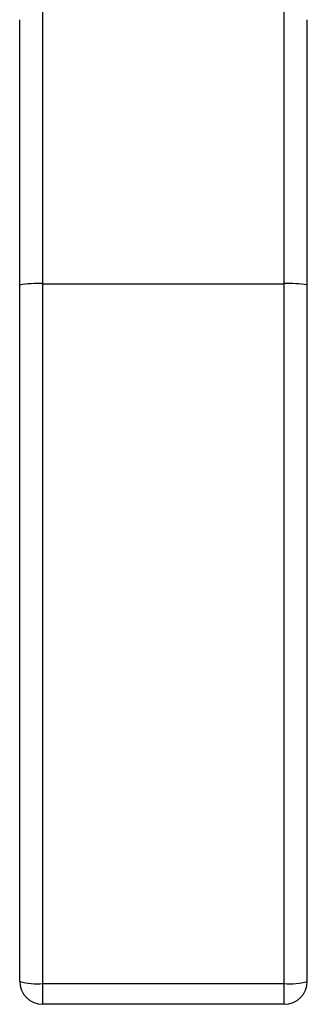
# Model space of a CAD drawing. Header units: millimetres. Extents: x 438 to 1493, y -117 to 773.
# Tile 1 of 26: x 882 to 907, y -117 to -31. Entities that reach past the tile are written whole.
import ezdxf

# ---------------------------------------------------------------- set-up
doc = ezdxf.new("R2010")
doc.units = ezdxf.units.MM

msp = doc.modelspace()

# ---------------------------------------------------------------- linework, layer by layer
at = {"color": 7, "linetype": 'Continuous', "lineweight": 25}
for p, q in [((884.354, -54.203), (884.354, -30.129)), ((905.354, -54.203), (905.354, -30.129)), ((884.354, -115.139), (884.354, -54.203)), ((884.354, -54.203), (905.354, -54.203)), ((905.354, -115.139), (905.354, -54.203)), ((884.354, -115.139), (905.354, -115.139)), ((884.354, -116.946), (884.354, -115.139)), ((905.354, -116.946), (905.354, -115.139)), ((905.354, -116.946), (884.354, -116.946))]:
    msp.add_line(p, q, dxfattribs=at)
for centre, radius, start, end in [((883.856, -62.171), 7.984, 86.42387, 100.84395), ((905.852, -62.171), 7.984, 79.15605, 93.57613), ((883.858, -109.804), 5.358, 253.69171, 275.30442), ((884.354, -114.946), 2, 180, 270), ((905.849, -109.804), 5.358, 264.69558, 286.30829), ((905.354, -114.946), 2, 270, 0)]:
    msp.add_arc(centre, radius, start, end, dxfattribs=at)
for points, knots in [([(882.354, -54.33), (882.354, -52.296), (882.354, -48.21), (882.354, -42.245), (882.354, -36.495), (882.354, -32.973), (882.354, -31.219)], [0, 0, 0, 0, 0.24897, 0.5, 0.75103, 1, 1, 1, 1]), ([(907.354, -54.33), (907.354, -52.296), (907.354, -48.21), (907.354, -42.245), (907.354, -36.495), (907.354, -32.973), (907.354, -31.219)], [0, 0, 0, 0, 0.24897, 0.5, 0.75103, 1, 1, 1, 1]), ([(882.354, -114.946), (882.354, -108.225), (882.354, -94.781), (882.354, -74.538), (882.354, -61.066), (882.354, -54.33)], [0, 0, 0, 0, 0.333312, 0.666684, 1, 1, 1, 1]), ([(907.354, -114.946), (907.354, -108.225), (907.354, -94.781), (907.354, -74.538), (907.354, -61.066), (907.354, -54.33)], [0, 0, 0, 0, 0.3333115, 0.6666844, 1, 1, 1, 1])]:
    msp.add_open_spline(points, degree=3, knots=knots, dxfattribs=at)

doc.saveas('drawing.dxf')
